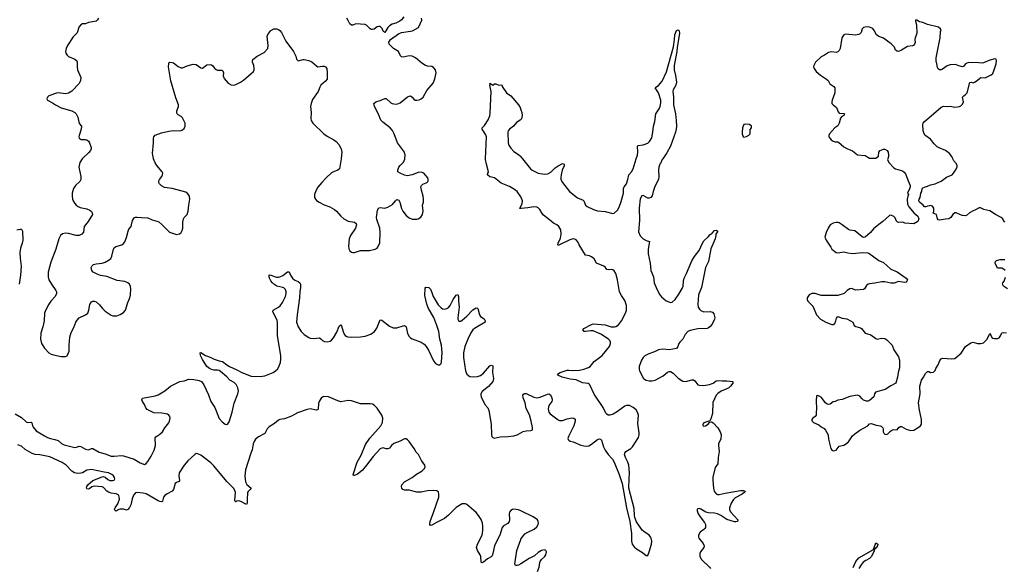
# Model space of a CAD drawing. Header units: inches. Extents: x 2005975 to 2217453, y 644152 to 846769.
# Tile 69 of 162: x 2073406 to 2086362, y 764627 to 771830. Entities that reach past the tile are written whole.
import ezdxf

# ---------------------------------------------------------------- set-up
doc = ezdxf.new("R2010")
doc.units = ezdxf.units.IN
doc.header["$MEASUREMENT"] = 0
for name, color, linetype in [('C0776', 7, 'Continuous'), ('C0777', 7, 'Continuous'), ('C0786', 7, 'Continuous'), ('C0787', 7, 'Continuous')]:
    doc.layers.add(name, color=color, linetype=linetype)

msp = doc.modelspace()

# ---------------------------------------------------------------- linework, layer by layer
at = {"layer": 'C0776', "color": 6}
for points, elevation in [([(2074228, 770000), (2074196, 769950), (2074185, 769890), (2074211, 769770), (2074212, 769730), (2074198, 769702), (2074142, 769650), (2074115, 769610), (2074098, 769550), (2074095, 769510), (2074102, 769470), (2074110, 769450), (2074132, 769412), (2074151, 769391), (2074174, 769374), (2074202, 769362), (2074290, 769341), (2074327, 769327), (2074349, 769309), (2074361, 769290), (2074363, 769270), (2074306, 769174), (2074256, 769110), (2074244, 769036), (2074224, 769010), (2074190, 768994), (2074150, 768990), (2074050, 769016), (2074010, 769021), (2073970, 769012), (2073944, 768990), (2073921, 768950), (2073883, 768810), (2073817, 768643), (2073781, 768510), (2073779, 768450), (2073790, 768410), (2073824, 768350), (2073882, 768270), (2073890, 768250), (2073891, 768230), (2073872, 768188), (2073817, 768130), (2073787, 768090), (2073742, 767998), (2073734, 767970), (2073727, 767870), (2073711, 767789), (2073686, 767706), (2073680, 767630), (2073692, 767572), (2073731, 767511), (2073790, 767449), (2073822, 767430), (2073850, 767421), (2073950, 767401), (2074010, 767401), (2074030, 767411), (2074057, 767470), (2074055, 767550), (2074065, 767655), (2074085, 767715), (2074117, 767783), (2074143, 767850), (2074160, 767880), (2074190, 767908), (2074273, 767947), (2074301, 767970), (2074316, 768010), (2074330, 768086), (2074350, 768119), (2074370, 768129), (2074390, 768127), (2074410, 768118), (2074458, 768078), (2074496, 768030), (2074530, 767996), (2074610, 767945), (2074630, 767937), (2074650, 767933), (2074685, 767935), (2074729, 767951), (2074770, 767978), (2074796, 768010), (2074829, 768110), (2074854, 768170), (2074865, 768210), (2074869, 768290), (2074862, 768322), (2074850, 768350), (2074828, 768370), (2074790, 768386), (2074690, 768399), (2074551, 768451), (2074470, 768467), (2074423, 768483), (2074374, 768510), (2074353, 768530), (2074348, 768570), (2074356, 768590), (2074377, 768610), (2074410, 768621), (2074490, 768630), (2074530, 768641), (2074582, 768670), (2074604, 768690), (2074619, 768721), (2074638, 768810), (2074649, 768831), (2074670, 768847), (2074750, 768870), (2074773, 768887), (2074789, 768910), (2074813, 768967), (2074831, 769050), (2074844, 769076), (2074872, 769110), (2074879, 769130), (2074888, 769190), (2074910, 769223), (2074930, 769233), (2074950, 769235), (2075010, 769227), (2075090, 769225), (2075150, 769200), (2075210, 769182), (2075236, 769170), (2075277, 769137), (2075377, 769037), (2075405, 769025), (2075470, 769006), (2075510, 769015), (2075530, 769033), (2075544, 769056), (2075552, 769088), (2075554, 769166), (2075562, 769210), (2075571, 769230), (2075610, 769270), (2075624, 769310), (2075630, 769392), (2075644, 769470), (2075641, 769510), (2075620, 769540), (2075590, 769560), (2075410, 769612), (2075310, 769622), (2075270, 769645), (2075245, 769670), (2075235, 769690), (2075236, 769710), (2075246, 769730), (2075278, 769770), (2075286, 769790), (2075288, 769810), (2075280, 769830), (2075212, 769912), (2075190, 769946), (2075167, 770000)], 400), ([(2077634, 770000), (2077614, 769870), (2077590, 769851), (2077545, 769835), (2077510, 769815), (2077438, 769750), (2077383, 769690), (2077330, 769626), (2077301, 769579), (2077287, 769530), (2077287, 769490), (2077296, 769470), (2077312, 769452), (2077346, 769430), (2077410, 769396), (2077488, 769368), (2077550, 769335), (2077574, 769314), (2077630, 769245), (2077673, 769210), (2077730, 769179), (2077810, 769169), (2077835, 769150), (2077838, 769130), (2077826, 769090), (2077760, 768990), (2077741, 768950), (2077731, 768850), (2077737, 768817), (2077750, 768790), (2077770, 768772), (2077790, 768768), (2077810, 768769), (2077890, 768794), (2078010, 768795), (2078083, 768810), (2078110, 768827), (2078120, 768840), (2078143, 768897), (2078151, 769030), (2078143, 769090), (2078103, 769203), (2078099, 769230), (2078115, 769325), (2078130, 769357), (2078150, 769362), (2078210, 769353), (2078250, 769364), (2078310, 769399), (2078350, 769450), (2078370, 769464), (2078382, 769462), (2078395, 769455), (2078409, 769430), (2078430, 769348), (2078446, 769310), (2078490, 769256), (2078530, 769223), (2078570, 769205), (2078630, 769205), (2078650, 769209), (2078686, 769234), (2078707, 769270), (2078713, 769310), (2078706, 769390), (2078719, 769430), (2078721, 769470), (2078715, 769510), (2078691, 769590), (2078685, 769630), (2078691, 769649), (2078710, 769667), (2078756, 769684), (2078770, 769695), (2078779, 769710), (2078782, 769730), (2078777, 769750), (2078723, 769810), (2078690, 769826), (2078650, 769821), (2078571, 769789), (2078510, 769777), (2078470, 769784), (2078410, 769810), (2078383, 769830), (2078380, 769850), (2078395, 769890), (2078410, 769911), (2078453, 769950), (2078474, 769990), (2078475, 770000)], 400), ([(2080000, 769499), (2079951, 769571), (2079917, 769597), (2079850, 769636), (2079740, 769680), (2079652, 769752), (2079590, 769765), (2079562, 769790), (2079564, 769810), (2079573, 769827), (2079572, 769848), (2079546, 769930), (2079537, 769990), (2079537, 770000)], 300), ([(2080000, 769346), (2079988, 769348), (2079995, 769370), (2080000, 769379)], 300), ([(2073370, 769065), (2073410, 769077), (2073430, 769076), (2073443, 769050), (2073445, 768930), (2073439, 768890), (2073416, 768824), (2073408, 768770), (2073412, 768692), (2073424, 768590), (2073415, 768470), (2073398, 768350)], 300), ([(2073346, 766646), (2073430, 766596), (2073490, 766543), (2073510, 766533), (2073555, 766535), (2073567, 766527), (2073574, 766490), (2073583, 766470), (2073624, 766424), (2073730, 766356), (2073770, 766335), (2073810, 766321), (2073870, 766310), (2073910, 766295), (2073956, 766256), (2073990, 766237), (2074130, 766204), (2074153, 766207), (2074190, 766220), (2074210, 766218), (2074270, 766183), (2074309, 766171), (2074350, 766188), (2074370, 766188), (2074450, 766141), (2074530, 766119), (2074610, 766091), (2074650, 766089), (2074750, 766097), (2074770, 766095), (2074910, 766051), (2074990, 766003), (2075050, 765980), (2075070, 765993), (2075090, 766020), (2075136, 766090), (2075177, 766170), (2075194, 766230), (2075190, 766330), (2075196, 766344), (2075250, 766379), (2075283, 766410), (2075316, 766464), (2075370, 766529), (2075378, 766550), (2075384, 766590), (2075381, 766610), (2075370, 766630), (2075350, 766641), (2075275, 766655), (2075170, 766661), (2075084, 766704), (2075065, 766725), (2075047, 766770), (2075022, 766810), (2075013, 766830), (2075023, 766850), (2075190, 766885), (2075230, 766898), (2075315, 766950), (2075390, 767011), (2075513, 767070), (2075570, 767080), (2075630, 767100), (2075699, 767099), (2075766, 767086), (2075796, 767070), (2075830, 767029), (2075890, 766896), (2075919, 766810), (2075972, 766730), (2076030, 766586), (2076070, 766540), (2076110, 766510), (2076130, 766507), (2076145, 766515), (2076161, 766539), (2076203, 766670), (2076230, 766787), (2076278, 766910), (2076284, 766950), (2076276, 766990), (2076254, 767030), (2076230, 767059), (2076170, 767090), (2076131, 767131), (2076050, 767202), (2076030, 767215), (2076010, 767220), (2075962, 767222), (2075929, 767229), (2075902, 767242), (2075870, 767269), (2075810, 767359), (2075787, 767413), (2075779, 767450), (2075790, 767453), (2075850, 767412), (2075910, 767391), (2075963, 767363), (2076030, 767342), (2076076, 767336), (2076130, 767290), (2076168, 767268), (2076264, 767224), (2076330, 767188), (2076450, 767141), (2076570, 767135), (2076630, 767144), (2076741, 767190), (2076773, 767210), (2076801, 767239), (2076822, 767278), (2076837, 767323), (2076843, 767370), (2076841, 767410), (2076797, 767677), (2076797, 767850), (2076792, 767872), (2076738, 767990), (2076743, 768010), (2076810, 768047), (2076832, 768068), (2076864, 768110), (2076904, 768190), (2076913, 768230), (2076913, 768250), (2076902, 768282), (2076882, 768302), (2076869, 768309), (2076790, 768326), (2076752, 768350), (2076732, 768370), (2076710, 768396), (2076692, 768430), (2076687, 768453), (2076690, 768473), (2076710, 768472), (2076783, 768443), (2076810, 768442), (2076830, 768447), (2076870, 768467), (2076930, 768516), (2076950, 768516), (2076967, 768470), (2076995, 768430), (2077025, 768405), (2077070, 768385), (2077091, 768371), (2077100, 768350), (2077101, 768310), (2077092, 768252), (2077089, 768170), (2077055, 767950), (2077050, 767850), (2077070, 767790), (2077108, 767728), (2077149, 767690), (2077210, 767651), (2077230, 767642), (2077270, 767636), (2077350, 767646), (2077370, 767634), (2077392, 767612), (2077418, 767598), (2077450, 767592), (2077490, 767600), (2077510, 767614), (2077535, 767645), (2077578, 767722), (2077610, 767798), (2077630, 767817), (2077642, 767802), (2077661, 767730), (2077676, 767696), (2077690, 767678), (2077710, 767663), (2077730, 767657), (2077770, 767655), (2077890, 767658), (2077953, 767667), (2078027, 767693), (2078073, 767727), (2078105, 767775), (2078150, 767884), (2078170, 767879), (2078270, 767799), (2078319, 767779), (2078370, 767776), (2078450, 767803), (2078470, 767807), (2078481, 767801), (2078491, 767790), (2078510, 767702), (2078530, 767663), (2078550, 767644), (2078570, 767634), (2078690, 767587), (2078730, 767561), (2078756, 767530), (2078784, 767484), (2078850, 767344), (2078877, 767310), (2078910, 767289), (2078933, 767290), (2078950, 767310), (2078955, 767330), (2078965, 767450), (2078956, 767550), (2078935, 767630), (2078919, 767730), (2078896, 767810), (2078853, 767913), (2078786, 768030), (2078761, 768090), (2078738, 768202), (2078743, 768297), (2078750, 768313), (2078790, 768310), (2078810, 768284), (2078830, 768242), (2078848, 768188), (2078910, 768079), (2078950, 768041), (2078970, 768029), (2078990, 768024), (2079027, 768033), (2079051, 768050), (2079070, 768073), (2079110, 768152), (2079150, 768209), (2079170, 768216), (2079179, 768190), (2079179, 768130), (2079188, 768050), (2079170, 767910), (2079172, 767890), (2079186, 767866), (2079210, 767864), (2079230, 767877), (2079290, 767929), (2079370, 768013), (2079410, 768040), (2079430, 768038), (2079436, 768030), (2079457, 767950), (2079468, 767928), (2079517, 767897), (2079532, 767870), (2079529, 767850), (2079390, 767770), (2079370, 767750), (2079342, 767710), (2079301, 767630), (2079261, 767530), (2079247, 767450), (2079247, 767387), (2079273, 767210), (2079291, 767170), (2079310, 767149), (2079330, 767136), (2079371, 767131), (2079430, 767138), (2079470, 767151), (2079510, 767181), (2079590, 767276), (2079610, 767287), (2079630, 767277), (2079627, 767190), (2079639, 767110), (2079638, 767090), (2079631, 767070), (2079574, 767006), (2079490, 766941), (2079473, 766910), (2079472, 766890), (2079477, 766870), (2079527, 766770), (2079565, 766725), (2079580, 766690), (2079609, 766510), (2079615, 766370), (2079620, 766350), (2079630, 766333), (2079650, 766328), (2079730, 766345), (2079832, 766348), (2079910, 766358), (2079951, 766370), (2080000, 766397)], 300), ([(2080000, 765368), (2079970, 765382), (2079909, 765391), (2079890, 765387), (2079867, 765373), (2079849, 765351), (2079845, 765335), (2079851, 765250), (2079846, 765230), (2079830, 765202), (2079770, 765173), (2079756, 765150), (2079725, 765050), (2079669, 764950), (2079652, 764910), (2079633, 764807), (2079622, 764778), (2079610, 764764), (2079562, 764738), (2079510, 764697), (2079486, 764686), (2079477, 764697), (2079474, 764770), (2079467, 764790), (2079428, 764850), (2079417, 764890), (2079429, 764930), (2079491, 765050), (2079502, 765110), (2079502, 765170), (2079494, 765210), (2079476, 765256), (2079445, 765310), (2079410, 765350), (2079290, 765454), (2079270, 765463), (2079230, 765461), (2079150, 765412), (2079050, 765312), (2078995, 765270), (2078897, 765223), (2078830, 765183), (2078810, 765179), (2078802, 765190), (2078805, 765230), (2078852, 765348), (2078921, 765550), (2078923, 765590), (2078915, 765615), (2078893, 765633), (2078850, 765639), (2078770, 765634), (2078690, 765617), (2078630, 765616), (2078530, 765641), (2078470, 765640), (2078449, 765649), (2078434, 765670), (2078429, 765690), (2078432, 765710), (2078467, 765750), (2078571, 765809), (2078628, 765852), (2078703, 765897), (2078732, 765928), (2078739, 765950), (2078735, 765970), (2078692, 766032), (2078653, 766110), (2078621, 766141), (2078597, 766190), (2078530, 766283), (2078510, 766304), (2078490, 766317), (2078470, 766319), (2078410, 766285), (2078330, 766256), (2078296, 766230), (2078270, 766196), (2078250, 766184), (2078230, 766185), (2078190, 766197), (2078170, 766195), (2078150, 766184), (2078057, 766083), (2077970, 765970), (2077910, 765902), (2077850, 765853), (2077810, 765833), (2077796, 765836), (2077793, 765850), (2077846, 766010), (2077897, 766103), (2077958, 766242), (2078015, 766325), (2078157, 766490), (2078180, 766530), (2078184, 766590), (2078170, 766630), (2078110, 766720), (2078070, 766762), (2078050, 766773), (2078019, 766779), (2077890, 766778), (2077770, 766816), (2077730, 766823), (2077630, 766806), (2077590, 766818), (2077470, 766871), (2077408, 766872), (2077390, 766866), (2077371, 766850), (2077345, 766810), (2077336, 766784), (2077332, 766708), (2077323, 766697), (2077310, 766695), (2077230, 766714), (2077190, 766705), (2077060, 766660), (2076984, 766616), (2076890, 766579), (2076829, 766570), (2076810, 766561), (2076760, 766520), (2076690, 766477), (2076664, 766450), (2076633, 766387), (2076550, 766344), (2076510, 766311), (2076495, 766290), (2076480, 766250), (2076466, 766174), (2076447, 766130), (2076378, 765910), (2076371, 765870), (2076370, 765830), (2076376, 765750), (2076396, 765716), (2076450, 765670), (2076440, 765650), (2076414, 765626), (2076404, 765610), (2076397, 765517), (2076398, 765470), (2076390, 765452), (2076314, 765494), (2076290, 765502), (2076263, 765497), (2076250, 765488), (2076245, 765490), (2076237, 765510), (2076245, 765610), (2076238, 765638), (2076218, 765670), (2076130, 765756), (2075960, 765960), (2075920, 766000), (2075790, 766101), (2075750, 766122), (2075730, 766123), (2075710, 766113), (2075617, 766030), (2075570, 765973), (2075505, 765870), (2075500, 765830), (2075510, 765770), (2075504, 765756), (2075470, 765743), (2075451, 765729), (2075429, 765650), (2075410, 765630), (2075345, 765595), (2075314, 765570), (2075297, 765550), (2075283, 765497), (2075276, 765490), (2075250, 765493), (2075230, 765503), (2075070, 765592), (2075030, 765603), (2074947, 765613), (2074930, 765607), (2074905, 765575), (2074886, 765530), (2074866, 765450), (2074850, 765412), (2074830, 765386), (2074810, 765379), (2074770, 765390), (2074729, 765391), (2074710, 765388), (2074670, 765367), (2074657, 765377), (2074655, 765390), (2074661, 765410), (2074698, 765462), (2074718, 765522), (2074716, 765556), (2074711, 765570), (2074700, 765580), (2074674, 765594), (2074610, 765603), (2074575, 765615), (2074554, 765630), (2074510, 765679), (2074490, 765688), (2074386, 765694), (2074356, 765684), (2074330, 765665), (2074310, 765657), (2074290, 765661), (2074285, 765670), (2074290, 765690), (2074304, 765710), (2074370, 765770), (2074490, 765818), (2074510, 765822), (2074530, 765815), (2074564, 765784), (2074590, 765771), (2074630, 765768), (2074648, 765772), (2074656, 765790), (2074652, 765810), (2074639, 765830), (2074618, 765850), (2074575, 765870), (2074517, 765877), (2074350, 765912), (2074290, 765906), (2074230, 765871), (2074210, 765865), (2074170, 765863), (2074129, 765869), (2074090, 765890), (2074017, 765970), (2073966, 766006), (2073802, 766082), (2073670, 766107), (2073610, 766112), (2073570, 766125), (2073478, 766178), (2073430, 766220), (2073380, 766240)], 300), ([(2080000, 764675), (2079970, 764656), (2079950, 764649), (2079931, 764651), (2079922, 764670), (2079949, 764850), (2080000, 764991)], 300)]:
    msp.add_lwpolyline(points, dxfattribs=dict(at, elevation=elevation))
at = {"layer": 'C0777', "color": 6}
for points, elevation in [([(2074441, 771850), (2074430, 771830), (2074410, 771813), (2074390, 771805), (2074310, 771795), (2074270, 771776), (2074230, 771774), (2074210, 771765), (2074183, 771730), (2074168, 771672), (2074161, 771659), (2074110, 771606), (2074033, 771490), (2074016, 771450), (2074010, 771410), (2074014, 771390), (2074030, 771364), (2074050, 771346), (2074133, 771313), (2074157, 771290), (2074162, 771270), (2074162, 771210), (2074167, 771170), (2074209, 771070), (2074205, 771030), (2074190, 770990), (2074090, 770890), (2074050, 770862), (2074010, 770855), (2073912, 770868), (2073890, 770866), (2073791, 770830), (2073771, 770810), (2073762, 770790), (2073772, 770770), (2073839, 770739), (2073879, 770710), (2073950, 770672), (2074090, 770631), (2074130, 770608), (2074149, 770590), (2074169, 770550), (2074187, 770467), (2074217, 770430), (2074215, 770390), (2074189, 770309), (2074186, 770290), (2074190, 770270), (2074215, 770255), (2074270, 770254), (2074290, 770248), (2074310, 770231), (2074323, 770210), (2074347, 770150), (2074347, 770130), (2074338, 770110), (2074310, 770078), (2074235, 770010), (2074228, 770000)], 400), ([(2078459, 771870), (2078430, 771830), (2078407, 771810), (2078356, 771784), (2078309, 771770), (2078270, 771749), (2078250, 771727), (2078210, 771664), (2078190, 771678), (2078174, 771714), (2078150, 771739), (2078130, 771741), (2078110, 771735), (2078070, 771707), (2078050, 771701), (2078030, 771703), (2078018, 771710), (2077970, 771760), (2077950, 771768), (2077830, 771776), (2077790, 771759), (2077770, 771758), (2077750, 771775), (2077730, 771820), (2077710, 771850)], 400), ([(2078475, 770000), (2078477, 770050), (2078468, 770088), (2078377, 770210), (2078335, 770330), (2078310, 770375), (2078279, 770410), (2078183, 770483), (2078159, 770510), (2078128, 770588), (2078075, 770690), (2078065, 770730), (2078091, 770749), (2078150, 770766), (2078210, 770796), (2078230, 770796), (2078290, 770738), (2078308, 770728), (2078330, 770722), (2078370, 770721), (2078410, 770737), (2078510, 770816), (2078530, 770826), (2078548, 770828), (2078569, 770810), (2078590, 770783), (2078610, 770772), (2078630, 770770), (2078663, 770777), (2078690, 770790), (2078715, 770810), (2078762, 770898), (2078846, 770994), (2078869, 771051), (2078884, 771130), (2078876, 771170), (2078850, 771203), (2078830, 771214), (2078770, 771218), (2078746, 771226), (2078697, 771257), (2078612, 771330), (2078570, 771349), (2078530, 771354), (2078450, 771338), (2078430, 771341), (2078415, 771355), (2078390, 771410), (2078324, 771450), (2078266, 771510), (2078265, 771535), (2078270, 771550), (2078286, 771570), (2078390, 771646), (2078430, 771660), (2078550, 771678), (2078574, 771686), (2078652, 771728), (2078697, 771823), (2078699, 771830), (2078691, 771850)], 400), ([(2075167, 770000), (2075165, 770005), (2075153, 770070), (2075168, 770210), (2075165, 770270), (2075171, 770290), (2075187, 770310), (2075270, 770343), (2075370, 770366), (2075430, 770374), (2075510, 770369), (2075530, 770374), (2075550, 770383), (2075570, 770400), (2075585, 770430), (2075583, 770470), (2075550, 770538), (2075530, 770558), (2075490, 770579), (2075480, 770590), (2075473, 770610), (2075473, 770630), (2075496, 770690), (2075497, 770710), (2075462, 770802), (2075395, 771025), (2075363, 771210), (2075366, 771254), (2075370, 771264), (2075381, 771270), (2075410, 771269), (2075430, 771261), (2075490, 771213), (2075530, 771196), (2075550, 771197), (2075610, 771224), (2075690, 771245), (2075730, 771241), (2075790, 771198), (2075810, 771195), (2075870, 771236), (2075910, 771241), (2075930, 771237), (2075945, 771225), (2075971, 771191), (2075990, 771174), (2076010, 771167), (2076066, 771166), (2076077, 771157), (2076086, 771130), (2076085, 771090), (2076097, 771057), (2076150, 770995), (2076190, 770974), (2076230, 770971), (2076250, 770977), (2076310, 771007), (2076350, 771034), (2076482, 771150), (2076491, 771169), (2076493, 771190), (2076486, 771230), (2076469, 771270), (2076467, 771290), (2076474, 771306), (2076532, 771350), (2076621, 771399), (2076673, 771450), (2076677, 771490), (2076660, 771610), (2076670, 771637), (2076710, 771688), (2076748, 771712), (2076790, 771710), (2076810, 771702), (2076830, 771688), (2076850, 771664), (2076906, 771550), (2077010, 771410), (2077038, 771350), (2077050, 771310), (2077070, 771291), (2077134, 771306), (2077150, 771306), (2077210, 771293), (2077250, 771278), (2077310, 771222), (2077330, 771212), (2077390, 771221), (2077410, 771219), (2077431, 771210), (2077447, 771187), (2077453, 771133), (2077450, 771050), (2077430, 771023), (2077369, 770970), (2077355, 770945), (2077334, 770886), (2077260, 770780), (2077239, 770730), (2077233, 770690), (2077241, 770610), (2077236, 770530), (2077243, 770503), (2077265, 770470), (2077406, 770330), (2077450, 770297), (2077538, 770250), (2077570, 770227), (2077607, 770190), (2077637, 770130), (2077643, 770090), (2077642, 770050), (2077634, 770000)], 400), ([(2079537, 770000), (2079546, 770290), (2079538, 770318), (2079490, 770390), (2079493, 770410), (2079522, 770438), (2079568, 770512), (2079590, 770568), (2079597, 770603), (2079608, 770888), (2079594, 770966), (2079596, 770976), (2079590, 770994), (2079630, 770971), (2079654, 770986), (2079670, 770987), (2079710, 770971), (2079750, 770972), (2079756, 770950), (2079813, 770870), (2079870, 770830), (2079970, 770710), (2079990, 770676), (2080000, 770646)], 300), ([(2080000, 770517), (2079990, 770507), (2079942, 770478), (2079902, 770430), (2079850, 770390), (2079835, 770370), (2079831, 770349), (2079832, 770210), (2079841, 770181), (2079870, 770141), (2079910, 770098), (2079970, 770056), (2079998, 770030), (2080000, 770027)], 300)]:
    msp.add_lwpolyline(points, dxfattribs=dict(at, elevation=elevation))
at = {"layer": 'C0786', "color": 6}
for points, elevation in [([(2080022, 770000), (2080125, 769870), (2080151, 769851), (2080230, 769810), (2080310, 769797), (2080357, 769803), (2080395, 769825), (2080450, 769881), (2080490, 769908), (2080550, 769940), (2080570, 769931), (2080569, 769910), (2080545, 769850), (2080529, 769791), (2080525, 769755), (2080528, 769730), (2080547, 769687), (2080641, 769570), (2080747, 769487), (2080818, 769458), (2080828, 769448), (2080849, 769389), (2080872, 769372), (2080955, 769335), (2081010, 769317), (2081110, 769307), (2081210, 769282), (2081230, 769286), (2081270, 769323), (2081294, 769366), (2081322, 769438), (2081351, 769550), (2081351, 769610), (2081360, 769630), (2081389, 769671), (2081410, 769730), (2081421, 769790), (2081458, 769830), (2081479, 769870), (2081519, 770000)], 300), ([(2081868, 770000), (2081861, 769990), (2081839, 769941), (2081829, 769930), (2081814, 769890), (2081811, 769850), (2081816, 769770), (2081810, 769730), (2081764, 769636), (2081741, 769570), (2081730, 769514), (2081710, 769492), (2081690, 769482), (2081670, 769485), (2081610, 769516), (2081590, 769515), (2081570, 769474), (2081558, 769350), (2081560, 769190), (2081550, 769038), (2081570, 768988), (2081608, 768950), (2081650, 768924), (2081695, 768915), (2081676, 768810), (2081675, 768750), (2081702, 768630), (2081712, 768532), (2081746, 768450), (2081755, 768370), (2081796, 768276), (2081830, 768212), (2081850, 768185), (2081914, 768134), (2081970, 768110), (2081990, 768114), (2082030, 768151), (2082080, 768220), (2082125, 768295), (2082135, 768325), (2082140, 768390), (2082149, 768430), (2082179, 768490), (2082250, 768660), (2082284, 768716), (2082347, 768793), (2082389, 768890), (2082410, 768923), (2082465, 768975), (2082490, 769007), (2082517, 769023), (2082550, 769056), (2082570, 769064), (2082590, 769051), (2082567, 769010), (2082567, 768990), (2082556, 768950), (2082502, 768818), (2082469, 768650), (2082431, 768569), (2082377, 768310), (2082338, 768210), (2082328, 768090), (2082334, 768050), (2082350, 768022), (2082367, 768007), (2082410, 767989), (2082490, 767990), (2082522, 767982), (2082540, 767960), (2082554, 767910), (2082549, 767890), (2082516, 767824), (2082487, 767790), (2082470, 767779), (2082450, 767770), (2082330, 767763), (2082230, 767743), (2082196, 767730), (2082163, 767690), (2082130, 767630), (2082090, 767590), (2082079, 767570), (2082066, 767530), (2082050, 767507), (2081950, 767487), (2081870, 767496), (2081810, 767489), (2081759, 767461), (2081686, 767434), (2081633, 767407), (2081610, 767386), (2081589, 767350), (2081559, 767270), (2081556, 767230), (2081562, 767210), (2081615, 767110), (2081649, 767090), (2081690, 767082), (2081730, 767080), (2081767, 767090), (2081874, 767146), (2081930, 767195), (2081950, 767203), (2081970, 767201), (2082003, 767183), (2082070, 767117), (2082130, 767077), (2082170, 767072), (2082250, 767095), (2082270, 767095), (2082290, 767078), (2082329, 767029), (2082350, 767021), (2082410, 767018), (2082482, 767030), (2082530, 767048), (2082570, 767079), (2082590, 767083), (2082650, 767079), (2082710, 767081), (2082791, 767070), (2082791, 767050), (2082759, 767010), (2082737, 766990), (2082710, 766974), (2082634, 766946), (2082590, 766914), (2082571, 766890), (2082527, 766793), (2082520, 766650), (2082499, 766581), (2082485, 766555), (2082410, 766526), (2082395, 766510), (2082396, 766496), (2082397, 766490), (2082410, 766483), (2082432, 766488), (2082464, 766510), (2082482, 766530), (2082483, 766537), (2082510, 766542), (2082530, 766529), (2082590, 766464), (2082623, 766410), (2082635, 766370), (2082630, 766317), (2082603, 766250), (2082600, 766230), (2082610, 766150), (2082595, 766070), (2082591, 765990), (2082558, 765942), (2082525, 765815), (2082525, 765770), (2082535, 765670), (2082546, 765630), (2082556, 765610), (2082570, 765595), (2082586, 765586), (2082610, 765584), (2082690, 765603), (2082890, 765639), (2082930, 765639), (2082950, 765630), (2082937, 765610), (2082912, 765590), (2082821, 765539), (2082799, 765521), (2082768, 765472), (2082747, 765410), (2082747, 765387), (2082759, 765359), (2082855, 765250), (2082850, 765229), (2082830, 765224), (2082810, 765226), (2082710, 765256), (2082630, 765310), (2082589, 765330), (2082550, 765340), (2082470, 765346), (2082434, 765354), (2082370, 765394), (2082350, 765401), (2082330, 765398), (2082321, 765390), (2082320, 765370), (2082335, 765330), (2082358, 765290), (2082415, 765215), (2082428, 765190), (2082432, 765170), (2082430, 765150), (2082422, 765138), (2082410, 765125), (2082359, 765090), (2082339, 765050), (2082337, 765030), (2082342, 765010), (2082400, 764940), (2082413, 764910), (2082410, 764890), (2082365, 764830), (2082356, 764810), (2082355, 764770), (2082377, 764730), (2082483, 764630), (2082496, 764610)], 300), ([(2084827, 770000), (2084824, 769990), (2084844, 769950), (2084910, 769880), (2084930, 769867), (2085022, 769842), (2085045, 769825), (2085061, 769801), (2085095, 769710), (2085124, 769650), (2085123, 769630), (2085115, 769605), (2085086, 769550), (2085102, 769530), (2085091, 769509), (2085082, 769470), (2085090, 769405), (2085105, 769370), (2085130, 769338), (2085170, 769291), (2085224, 769244), (2085237, 769210), (2085222, 769178), (2085170, 769144), (2085053, 769153), (2085026, 769166), (2084970, 769162), (2084950, 769170), (2084941, 769181), (2084925, 769225), (2084910, 769241), (2084870, 769260), (2084850, 769257), (2084764, 769176), (2084710, 769137), (2084642, 769078), (2084601, 769030), (2084530, 768969), (2084510, 768967), (2084490, 768976), (2084394, 769054), (2084330, 769063), (2084310, 769072), (2084230, 769134), (2084190, 769157), (2084170, 769162), (2084150, 769163), (2084110, 769152), (2084071, 769130), (2084043, 769090), (2084016, 769030), (2084002, 768970), (2084016, 768930), (2084080, 768840), (2084093, 768810), (2084150, 768767), (2084170, 768762), (2084250, 768777), (2084303, 768763), (2084370, 768755), (2084490, 768769), (2084565, 768765), (2084580, 768760), (2084710, 768664), (2084770, 768638), (2084867, 768547), (2084953, 768513), (2085070, 768430), (2085086, 768410), (2085080, 768390), (2085070, 768378), (2085050, 768374), (2084970, 768387), (2084914, 768366), (2084870, 768364), (2084790, 768383), (2084750, 768383), (2084656, 768364), (2084590, 768358), (2084570, 768350), (2084550, 768333), (2084521, 768290), (2084510, 768283), (2084410, 768274), (2084350, 768296), (2084330, 768292), (2084295, 768270), (2084254, 768230), (2084170, 768204), (2083950, 768201), (2083873, 768230), (2083829, 768231), (2083796, 768210), (2083769, 768171), (2083768, 768150), (2083778, 768130), (2083841, 768061), (2083890, 767950), (2083945, 767890), (2084014, 767850), (2084090, 767819), (2084110, 767820), (2084130, 767836), (2084147, 767870), (2084154, 767906), (2084170, 767925), (2084230, 767905), (2084290, 767894), (2084339, 767870), (2084367, 767850), (2084388, 767810), (2084410, 767793), (2084470, 767778), (2084484, 767770), (2084530, 767709), (2084607, 767687), (2084670, 767636), (2084690, 767628), (2084750, 767642), (2084790, 767638), (2084818, 767618), (2084888, 767548), (2084910, 767490), (2084970, 767394), (2084982, 767350), (2084984, 767250), (2084964, 767190), (2084957, 767130), (2084935, 767050), (2084870, 767016), (2084793, 766967), (2084668, 766930), (2084654, 766910), (2084646, 766870), (2084590, 766823), (2084570, 766813), (2084550, 766813), (2084510, 766828), (2084490, 766843), (2084459, 766879), (2084430, 766892), (2084330, 766872), (2084230, 766836), (2084172, 766828), (2084138, 766810), (2084110, 766804), (2084070, 766772), (2084050, 766767), (2084030, 766774), (2084010, 766790), (2083950, 766866), (2083910, 766888), (2083890, 766885), (2083885, 766815), (2083889, 766711), (2083884, 766670), (2083888, 766630), (2083871, 766610), (2083841, 766590), (2083828, 766570), (2083830, 766562), (2083834, 766550), (2083852, 766532), (2083921, 766501), (2083950, 766475), (2083990, 766454), (2084010, 766431), (2084042, 766370), (2084049, 766311), (2084077, 766190), (2084090, 766167), (2084110, 766161), (2084130, 766162), (2084150, 766170), (2084190, 766219), (2084250, 766233), (2084274, 766246), (2084310, 766279), (2084364, 766356), (2084396, 766384), (2084461, 766430), (2084565, 766490), (2084590, 766514), (2084610, 766518), (2084677, 766497), (2084730, 766489), (2084743, 766483), (2084762, 766462), (2084766, 766446), (2084767, 766410), (2084775, 766390), (2084790, 766379), (2084810, 766375), (2084830, 766383), (2084863, 766417), (2084890, 766435), (2084910, 766440), (2084950, 766435), (2084973, 766467), (2084990, 766479), (2085010, 766480), (2085070, 766444), (2085130, 766427), (2085170, 766430), (2085230, 766465), (2085258, 766490), (2085270, 766510), (2085274, 766530), (2085272, 766570), (2085245, 766695), (2085233, 766790), (2085253, 766910), (2085252, 767010), (2085270, 767087), (2085300, 767130), (2085324, 767176), (2085350, 767201), (2085370, 767201), (2085390, 767191), (2085430, 767196), (2085450, 767216), (2085459, 767241), (2085490, 767290), (2085513, 767347), (2085530, 767370), (2085550, 767377), (2085670, 767368), (2085710, 767375), (2085794, 767446), (2085850, 767530), (2085921, 767579), (2085950, 767587), (2086010, 767571), (2086051, 767571), (2086090, 767580), (2086137, 767630), (2086170, 767701), (2086181, 767690), (2086197, 767650), (2086210, 767640), (2086230, 767635), (2086270, 767638), (2086295, 767645), (2086313, 767670), (2086330, 767712), (2086350, 767716), (2086390, 767711)], 400), ([(2086367, 769167), (2086350, 769190), (2086341, 769210), (2086322, 769230), (2086246, 769266), (2086170, 769315), (2086094, 769334), (2086050, 769357), (2086030, 769355), (2085976, 769324), (2085950, 769316), (2085905, 769290), (2085866, 769254), (2085849, 769251), (2085810, 769257), (2085784, 769264), (2085730, 769291), (2085710, 769291), (2085685, 769270), (2085660, 769230), (2085630, 769210), (2085590, 769208), (2085510, 769192), (2085490, 769199), (2085482, 769210), (2085470, 769269), (2085427, 769287), (2085433, 769307), (2085435, 769350), (2085416, 769376), (2085390, 769385), (2085376, 769384), (2085350, 769379), (2085330, 769369), (2085310, 769369), (2085294, 769390), (2085246, 769430), (2085238, 769450), (2085241, 769470), (2085256, 769490), (2085262, 769550), (2085276, 769570), (2085282, 769610), (2085290, 769618), (2085310, 769628), (2085350, 769639), (2085390, 769660), (2085450, 769672), (2085510, 769697), (2085530, 769706), (2085600, 769760), (2085674, 769790), (2085695, 769810), (2085721, 769850), (2085741, 769890), (2085742, 769910), (2085734, 769934), (2085696, 769976), (2085686, 770000)], 400), ([(2080000, 769379), (2080018, 769410), (2080022, 769450), (2080006, 769490), (2080000, 769499)], 300), ([(2080000, 766397), (2080030, 766414), (2080070, 766423), (2080133, 766427), (2080147, 766433), (2080154, 766446), (2080154, 766466), (2080138, 766550), (2080113, 766633), (2080070, 766716), (2080055, 766790), (2080030, 766858), (2080028, 766890), (2080034, 766906), (2080050, 766915), (2080070, 766914), (2080170, 766866), (2080210, 766855), (2080256, 766864), (2080350, 766906), (2080370, 766908), (2080390, 766898), (2080410, 766856), (2080414, 766826), (2080410, 766810), (2080370, 766757), (2080358, 766710), (2080367, 766670), (2080387, 766647), (2080489, 766569), (2080510, 766559), (2080550, 766560), (2080610, 766580), (2080670, 766592), (2080697, 766590), (2080714, 766574), (2080714, 766550), (2080696, 766490), (2080625, 766350), (2080620, 766320), (2080621, 766310), (2080630, 766300), (2080648, 766288), (2080690, 766276), (2080790, 766236), (2080830, 766225), (2080870, 766222), (2080893, 766227), (2080930, 766245), (2081010, 766307), (2081030, 766316), (2081050, 766313), (2081060, 766300), (2081088, 766210), (2081108, 766168), (2081149, 766110), (2081208, 766048), (2081230, 766010), (2081295, 765850), (2081335, 765730), (2081391, 765410), (2081435, 765230), (2081456, 765070), (2081457, 764970), (2081467, 764930), (2081490, 764897), (2081521, 764870), (2081601, 764821), (2081650, 764783), (2081670, 764784), (2081690, 764833), (2081719, 764930), (2081722, 764970), (2081717, 765010), (2081708, 765030), (2081690, 765050), (2081617, 765097), (2081596, 765116), (2081524, 765224), (2081501, 765281), (2081495, 765310), (2081490, 765399), (2081421, 765670), (2081424, 765790), (2081431, 765870), (2081421, 765970), (2081410, 766010), (2081375, 766070), (2081363, 766110), (2081367, 766130), (2081381, 766150), (2081448, 766192), (2081470, 766213), (2081547, 766333), (2081555, 766370), (2081555, 766395), (2081538, 766518), (2081548, 766630), (2081536, 766670), (2081517, 766697), (2081479, 766730), (2081430, 766754), (2081390, 766757), (2081370, 766749), (2081270, 766676), (2081217, 766643), (2081173, 766627), (2081150, 766628), (2081130, 766641), (2081117, 766657), (2081082, 766730), (2080965, 766905), (2080910, 767026), (2080898, 767038), (2080885, 767045), (2080810, 767053), (2080730, 767093), (2080650, 767101), (2080542, 767130), (2080496, 767150), (2080483, 767170), (2080518, 767190), (2080610, 767219), (2080630, 767222), (2080690, 767214), (2080770, 767219), (2080830, 767232), (2080890, 767255), (2080913, 767270), (2080964, 767336), (2081070, 767412), (2081166, 767530), (2081181, 767570), (2081181, 767590), (2081173, 767610), (2081153, 767630), (2081054, 767694), (2080950, 767736), (2080922, 767738), (2080850, 767727), (2080832, 767730), (2080815, 767750), (2080831, 767770), (2080930, 767822), (2080950, 767828), (2081110, 767816), (2081190, 767791), (2081231, 767789), (2081250, 767794), (2081284, 767816), (2081324, 767870), (2081378, 767970), (2081389, 768010), (2081390, 768070), (2081370, 768138), (2081324, 768204), (2081300, 768250), (2081283, 768330), (2081273, 768410), (2081252, 768490), (2081230, 768526), (2081210, 768539), (2081190, 768543), (2081150, 768539), (2081130, 768544), (2081114, 768570), (2081093, 768590), (2080995, 768630), (2080963, 768683), (2080930, 768713), (2080904, 768724), (2080850, 768735), (2080768, 768868), (2080749, 768910), (2080730, 768933), (2080710, 768943), (2080690, 768946), (2080645, 768935), (2080510, 768867), (2080490, 768861), (2080486, 768870), (2080489, 768890), (2080524, 768956), (2080532, 769008), (2080526, 769066), (2080500, 769110), (2080475, 769130), (2080430, 769152), (2080379, 769199), (2080300, 769260), (2080282, 769282), (2080250, 769336), (2080230, 769356), (2080210, 769363), (2080170, 769368), (2080090, 769354), (2080005, 769345), (2080000, 769346)], 300), ([(2086371, 768530), (2086352, 768550), (2086330, 768560), (2086310, 768564), (2086270, 768563), (2086243, 768630), (2086244, 768650), (2086258, 768661), (2086306, 768674), (2086370, 768676)], 400), ([(2086404, 768290), (2086350, 768326), (2086336, 768350), (2086344, 768370), (2086361, 768390), (2086376, 768444)], 400), ([(2080000, 764991), (2080002, 764998), (2080020, 765030), (2080054, 765066), (2080091, 765089), (2080176, 765130), (2080210, 765160), (2080228, 765190), (2080232, 765210), (2080230, 765230), (2080219, 765250), (2080164, 765290), (2080000, 765368)], 300), ([(2084375, 764625), (2084410, 764702), (2084449, 764751), (2084639, 764861), (2084647, 764873), (2084670, 764950), (2084698, 764930), (2084695, 764910), (2084670, 764879), (2084662, 764878), (2084653, 764867), (2084650, 764842), (2084616, 764770), (2084590, 764743), (2084541, 764719), (2084505, 764695), (2084478, 764662), (2084447, 764613)], 300), ([(2080219, 764570), (2080242, 764630), (2080249, 764690), (2080255, 764705), (2080272, 764728), (2080310, 764763), (2080327, 764790), (2080336, 764830), (2080330, 764847), (2080310, 764859), (2080270, 764848), (2080230, 764823), (2080181, 764779), (2080110, 764744), (2080000, 764675)], 300)]:
    msp.add_lwpolyline(points, dxfattribs=dict(at, elevation=elevation))
at = {"layer": 'C0787', "color": 6}
for points, elevation in [([(2085686, 770000), (2085673, 770030), (2085639, 770070), (2085588, 770110), (2085504, 770144), (2085480, 770160), (2085439, 770199), (2085390, 770258), (2085317, 770310), (2085301, 770341), (2085292, 770370), (2085291, 770450), (2085295, 770470), (2085310, 770492), (2085432, 770590), (2085530, 770682), (2085568, 770692), (2085610, 770689), (2085650, 770692), (2085710, 770681), (2085770, 770690), (2085790, 770699), (2085810, 770719), (2085826, 770750), (2085812, 770810), (2085827, 770830), (2085853, 770847), (2085874, 770870), (2085910, 771006), (2085930, 771007), (2085950, 771001), (2085970, 771007), (2086004, 771030), (2086038, 771062), (2086052, 771068), (2086110, 771067), (2086190, 771106), (2086210, 771123), (2086230, 771171), (2086254, 771250), (2086259, 771290), (2086253, 771313), (2086235, 771315), (2086170, 771297), (2086090, 771261), (2086070, 771257), (2086025, 771265), (2085890, 771267), (2085851, 771250), (2085830, 771219), (2085810, 771212), (2085762, 771222), (2085719, 771239), (2085650, 771236), (2085610, 771224), (2085550, 771180), (2085530, 771171), (2085510, 771170), (2085490, 771186), (2085483, 771203), (2085476, 771250), (2085465, 771290), (2085463, 771330), (2085517, 771590), (2085524, 771676), (2085529, 771690), (2085524, 771710), (2085494, 771734), (2085350, 771767), (2085290, 771792), (2085244, 771804), (2085210, 771824), (2085194, 771826), (2085191, 771810), (2085205, 771765), (2085212, 771650), (2085187, 771590), (2085184, 771570), (2085187, 771530), (2085182, 771510), (2085168, 771492), (2085154, 771486), (2085090, 771477), (2085010, 771428), (2084970, 771413), (2084950, 771416), (2084930, 771430), (2084916, 771470), (2084875, 771515), (2084826, 771546), (2084770, 771587), (2084712, 771610), (2084678, 771630), (2084651, 771690), (2084630, 771713), (2084590, 771732), (2084570, 771735), (2084528, 771732), (2084510, 771727), (2084490, 771711), (2084476, 771664), (2084458, 771642), (2084444, 771636), (2084409, 771629), (2084270, 771641), (2084250, 771633), (2084222, 771590), (2084204, 771450), (2084190, 771425), (2084170, 771408), (2084150, 771401), (2084090, 771406), (2084050, 771400), (2083996, 771364), (2083950, 771344), (2083876, 771270), (2083854, 771230), (2083853, 771210), (2083859, 771190), (2083888, 771148), (2083941, 771101), (2084024, 771050), (2084046, 771030), (2084068, 770988), (2084118, 770950), (2084130, 770933), (2084132, 770870), (2084097, 770770), (2084092, 770750), (2084094, 770730), (2084110, 770710), (2084154, 770674), (2084177, 770617), (2084190, 770601), (2084250, 770598), (2084259, 770590), (2084250, 770570), (2084224, 770556), (2084206, 770534), (2084188, 770470), (2084170, 770435), (2084130, 770410), (2084062, 770330), (2084052, 770308), (2084054, 770290), (2084064, 770270), (2084084, 770250), (2084110, 770232), (2084134, 770226), (2084170, 770225), (2084179, 770219), (2084250, 770159), (2084290, 770135), (2084365, 770105), (2084431, 770051), (2084530, 770042), (2084590, 770011), (2084650, 770008), (2084670, 770011), (2084690, 770021), (2084705, 770035), (2084712, 770090), (2084730, 770110), (2084750, 770120), (2084770, 770127), (2084790, 770126), (2084822, 770110), (2084834, 770090), (2084840, 770050), (2084839, 770030), (2084827, 770000)], 400), ([(2081519, 770000), (2081535, 770050), (2081539, 770090), (2081534, 770166), (2081546, 770174), (2081610, 770183), (2081670, 770208), (2081695, 770230), (2081724, 770276), (2081738, 770350), (2081746, 770430), (2081763, 770490), (2081778, 770590), (2081821, 770659), (2081832, 770688), (2081842, 770738), (2081841, 770770), (2081810, 770868), (2081766, 770934), (2081775, 770945), (2081810, 770965), (2081858, 771022), (2081916, 771144), (2082007, 771473), (2082023, 771570), (2082028, 771632), (2082050, 771689), (2082070, 771699), (2082082, 771682), (2082087, 771650), (2082057, 771470), (2082051, 771410), (2082016, 771230), (2082019, 771170), (2082037, 771097), (2082049, 771010), (2082039, 770970), (2082004, 770910), (2081998, 770890), (2082009, 770810), (2082009, 770710), (2082033, 770593), (2082045, 770505), (2082048, 770430), (2082044, 770390), (2082035, 770350), (2081971, 770169), (2081920, 770080), (2081868, 770000)], 300), ([(2080000, 770646), (2080012, 770610), (2080016, 770570), (2080010, 770528), (2080000, 770517)], 300), ([(2080000, 770027), (2080022, 770000)], 300)]:
    msp.add_lwpolyline(points, dxfattribs=dict(at, elevation=elevation))
at = {"layer": 'C0787', "color": 6, "elevation": 400}
msp.add_lwpolyline([(2082950, 770456), (2082936, 770450), (2082924, 770430), (2082916, 770410), (2082918, 770390), (2082912, 770368), (2082911, 770330), (2082925, 770290), (2082930, 770286), (2082970, 770292), (2083002, 770310), (2083016, 770330), (2083016, 770384), (2083034, 770410), (2083034, 770430), (2083008, 770450)], close=True, dxfattribs=at)

doc.saveas('drawing.dxf')
